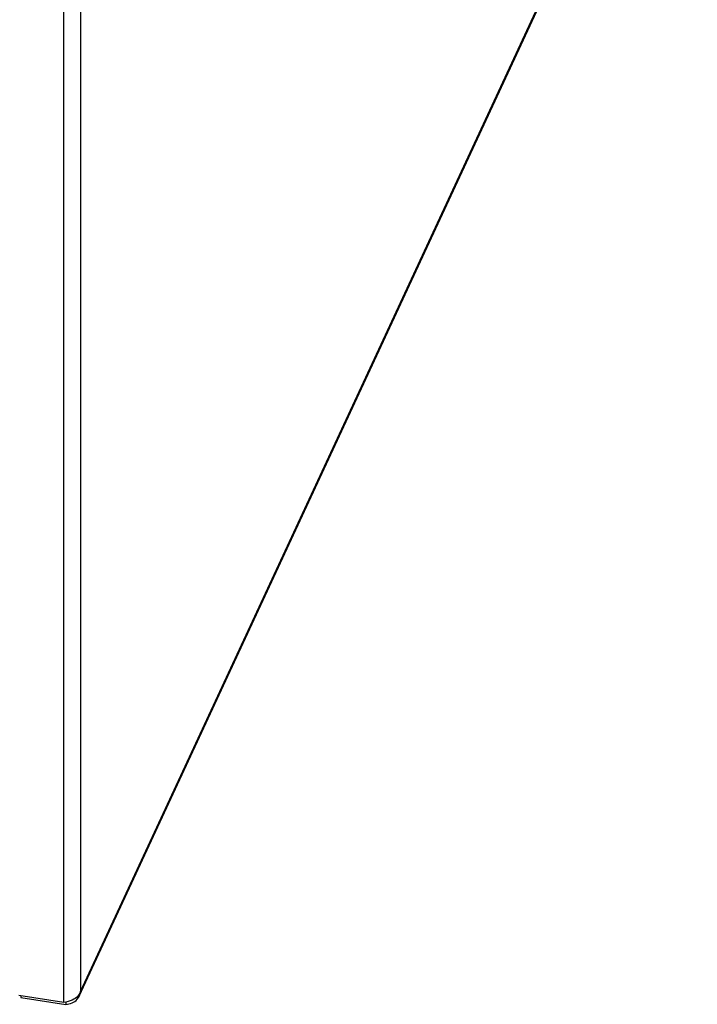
# Model space of a CAD drawing. Extents: x 785 to 1232, y 18 to 306.
# Tile 156 of 232: x 1182 to 1191, y 73 to 85. Entities that reach past the tile are written whole.
import ezdxf

# ---------------------------------------------------------------- set-up
doc = ezdxf.new("R2010")
doc.units = 0
doc.header["$LTSCALE"] = 4
doc.header["$MEASUREMENT"] = 0
doc.layers.get('0').update_dxf_attribs({"linetype": 'CONTINUOUS'})

msp = doc.modelspace()

# ---------------------------------------------------------------- linework, layer by layer
for p, q in [((1182.703, 73.067), (1182.703, 130.502)), ((1182.913, 130.506), (1182.913, 73.203)), ((1182.898, 73.146), (1190.67, 89.891)), ((1182.913, 73.203), (1190.675, 89.928)), ((1182.703, 73.067), (1182.136, 73.155)), ((1182.16, 73.151), (1182.16, 73.131)), ((1182.16, 73.131), (1182.727, 73.043)), ((1182.727, 73.07), (1182.727, 73.043))]:
    msp.add_line(p, q)
for points in [[(1182.913, 73.203), (1182.899, 73.16), (1182.86, 73.121), (1182.81, 73.097), (1182.776, 73.08), (1182.738, 73.07), (1182.703, 73.067)], [(1182.727, 73.043), (1182.782, 73.044), (1182.837, 73.067), (1182.872, 73.106), (1182.896, 73.133), (1182.91, 73.167), (1182.913, 73.203)]]:
    msp.add_open_spline(points, degree=3, knots=[0, 0, 0, 0, 0.935327, 0.935327, 0.935327, 1.570796, 1.570796, 1.570796, 1.570796])

doc.saveas('drawing.dxf')
